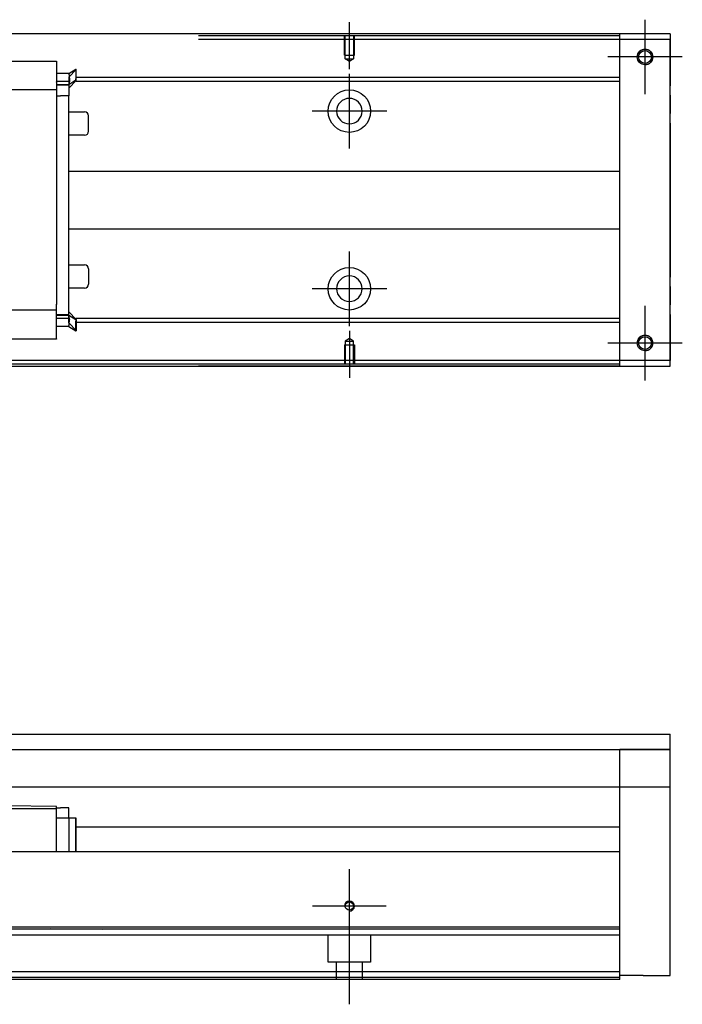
# Model space of a CAD drawing. Header units: millimetres. Extents: x -2774 to 3135, y -1571 to 860.
# Tile 39 of 39: x -564 to -392, y 88 to 343. Entities that reach past the tile are written whole.
import ezdxf
from ezdxf.lldxf.tags import DXFTag

# ---------------------------------------------------------------- set-up
doc = ezdxf.new("R2010")
doc.units = ezdxf.units.MM
doc.layers.get('0').update_dxf_attribs({"linetype": 'CONTINUOUS'})
tags = doc.linetypes.add('DASHED', pattern=[25.72, 12.86, -12.86]).pattern_tags.tags
tags[6:7] = [DXFTag(74, 4), DXFTag(75, 0), DXFTag(340, '0'), DXFTag(46, 0.0), DXFTag(50, 0.0), DXFTag(44, 0.0), DXFTag(45, 0.0)]
tags[4:5] = [DXFTag(74, 4), DXFTag(75, 0), DXFTag(340, '0'), DXFTag(46, 0.0), DXFTag(50, 0.0), DXFTag(44, 0.0), DXFTag(45, 0.0)]

msp = doc.modelspace()

# ---------------------------------------------------------------- linework, layer by layer
at = {"color": 0, "ltscale": 0.2}
for p, q in [((-478.44, 329.89), (-478.44, 342.03)), ((-401.94, 323.38), (-401.94, 342.68)), ((-401.94, 323.51), (-401.94, 342.56)), ((-392.29, 333.03), (-411.59, 333.03)), ((-392.42, 333.03), (-411.47, 333.03)), ((-478.44, 309.38), (-478.44, 328.68)), ((-468.79, 319.03), (-488.09, 319.03)), ((-478.44, 263.43), (-478.44, 282.73)), ((-468.79, 273.08), (-488.09, 273.08)), ((-401.94, 249.38), (-401.94, 268.68)), ((-401.94, 249.51), (-401.94, 268.56)), ((-478.44, 262.18), (-478.44, 250.03)), ((-392.29, 259.03), (-411.59, 259.03)), ((-392.42, 259.03), (-411.47, 259.03)), ((-478.44, 103.86), (-478.44, 122.91)), ((-468.92, 113.38), (-487.97, 113.38)), ((-478.44, 87.97), (-478.44, 113.72))]:
    msp.add_line(p, q, dxfattribs=at)
at = {"color": 0, "linetype": 'Continuous'}
for p, q in [((-395.44, 339.03), (-761.44, 339.03)), ((-408.44, 338.53), (-408.44, 339.03)), ((-395.44, 339.03), (-395.44, 337.53)), ((-408.44, 337.53), (-408.44, 338.53)), ((-395.44, 337.53), (-408.44, 337.53)), ((-408.44, 254.53), (-408.44, 337.53)), ((-395.44, 254.53), (-395.44, 337.53)), ((-395.44, 337.53), (-395.44, 325.61)), ((-395.44, 323.13), (-395.44, 325.61)), ((-395.44, 323.13), (-395.44, 318.43)), ((-395.44, 315.95), (-395.44, 318.43)), ((-395.44, 315.95), (-395.44, 276.11)), ((-395.44, 273.63), (-395.44, 276.11)), ((-395.44, 273.63), (-395.44, 268.93)), ((-395.44, 266.45), (-395.44, 268.93)), ((-395.44, 266.45), (-395.44, 254.53)), ((-761.44, 253.03), (-395.44, 253.03)), ((-395.44, 254.53), (-408.44, 254.53)), ((-408.44, 253.53), (-408.44, 254.53)), ((-408.44, 253.03), (-408.44, 253.53)), ((-395.44, 253.03), (-395.44, 254.53)), ((-567.44, 157.88), (-395.44, 157.88)), ((-395.44, 95.38), (-395.44, 157.88)), ((-567.44, 153.88), (-395.44, 153.88)), ((-395.44, 153.88), (-408.44, 153.88)), ((-395.44, 144.11), (-567.44, 144.11)), ((-408.44, 128.38), (-408.44, 144.11)), ((-554.19, 139.1), (-567.44, 139.33)), ((-554.19, 138.53), (-567.44, 138.53)), ((-554.19, 138.53), (-554.19, 139.1)), ((-554.19, 138.83), (-553.19, 138.83)), ((-554.19, 127.38), (-554.19, 138.53)), ((-550.99, 138.83), (-553.19, 138.83)), ((-550.99, 136.13), (-550.99, 138.83)), ((-550.99, 136.13), (-554.19, 136.13)), ((-549.19, 136.13), (-550.99, 136.13)), ((-550.99, 136.13), (-550.99, 128.88)), ((-549.19, 127.38), (-549.19, 136.13)), ((-549.09, 136.13), (-549.19, 136.13)), ((-549.09, 127.38), (-549.09, 136.13)), ((-549.19, 133.88), (-408.44, 133.88)), ((-408.44, 127.38), (-567.44, 127.38)), ((-408.44, 127.38), (-408.44, 128.38)), ((-408.44, 107.93), (-408.44, 127.38)), ((-408.44, 107.93), (-748.44, 107.93)), ((-408.44, 107.43), (-408.44, 107.93)), ((-408.44, 96.38), (-408.44, 107.43)), ((-408.44, 96.38), (-748.44, 96.38)), ((-408.44, 94.38), (-748.44, 94.38)), ((-408.44, 94.38), (-408.44, 96.38)), ((-402.44, 95.38), (-408.44, 95.38)), ((-402.44, 95.38), (-395.44, 95.38))]:
    msp.add_line(p, q, dxfattribs=at)
at = {"color": 0, "linetype": 'DASHED'}
for p, q in [((-408.44, 338.53), (-517.44, 338.53)), ((-408.44, 337.53), (-517.44, 337.53)), ((-554.19, 331.94), (-554.19, 331.99)), ((-554.19, 331.94), (-554.19, 326.63)), ((-551, 328.75), (-554.19, 328.75)), ((-551, 328.75), (-549.19, 329.91)), ((-549.09, 329.81), (-550.99, 327.83)), ((-549.19, 329.91), (-549.09, 329.91)), ((-549.19, 329.91), (-549.19, 327.37)), ((-549.09, 327.37), (-549.09, 329.91)), ((-554.18, 327.71), (-554.19, 327.71)), ((-554.19, 326.51), (-554.19, 326.63)), ((-554.19, 326.51), (-554.19, 326.63)), ((-554.19, 326.51), (-554.19, 324.51)), ((-550.87, 326.71), (-554.18, 326.71)), ((-549.19, 327.01), (-550.99, 325.86)), ((-550.99, 324.93), (-549.09, 326.91)), ((-550.99, 326.77), (-550.99, 325.71)), ((-549.19, 327.01), (-549.19, 327.37)), ((-549.09, 327.01), (-549.19, 327.01)), ((-549.09, 327.01), (-549.09, 327.37)), ((-549.09, 326.91), (-549.09, 327.01)), ((-550.99, 325.86), (-554.19, 325.86)), ((-554.19, 325.21), (-554.19, 325.21)), ((-554.19, 324.51), (-554.19, 323.78)), ((-554.19, 323.78), (-554.19, 323.05)), ((-550.99, 325.71), (-550.99, 323.01)), ((-554.19, 323.01), (-553.19, 323.01)), ((-550.99, 323.01), (-553.19, 323.01)), ((-550.99, 318.81), (-546.94, 318.81)), ((-545.94, 313.81), (-545.94, 317.81)), ((-546.94, 312.81), (-550.99, 312.81)), ((-554.19, 267.55), (-554.19, 269.05)), ((-554.19, 265.55), (-554.19, 267.55)), ((-554.19, 266.85), (-554.19, 266.85)), ((-554.19, 266.35), (-553.69, 266.35)), ((-550.99, 266.2), (-554.19, 266.2)), ((-554.19, 265.55), (-554.19, 265.43)), ((-554.19, 265.55), (-554.19, 265.43)), ((-550.87, 265.35), (-554.18, 265.35)), ((-550.99, 267.13), (-549.09, 265.15)), ((-550.99, 265.3), (-550.99, 266.35)), ((-549.19, 265.05), (-550.99, 266.2)), ((-549.19, 265.05), (-549.19, 264.7)), ((-549.09, 265.05), (-549.19, 265.05)), ((-549.09, 265.15), (-549.09, 265.05)), ((-549.09, 265.05), (-549.09, 264.7)), ((-408.44, 254.53), (-567.44, 254.53)), ((-408.44, 253.53), (-567.44, 253.53)), ((-555.69, 107.61), (-542.44, 107.38)), ((-408.44, 105.88), (-748.44, 105.88)), ((-483.94, 98.88), (-483.94, 105.88)), ((-472.94, 105.88), (-472.94, 98.88)), ((-472.94, 98.88), (-483.94, 98.88)), ((-481.74, 94.38), (-481.74, 98.88)), ((-475.14, 98.88), (-475.14, 94.38)), ((-408.44, 94.88), (-748.44, 94.88))]:
    msp.add_line(p, q, dxfattribs=at)
at = {"color": 0, "linetype": 'DASHED', "ltscale": 0.1}
for p, q in [((-479.74, 333.53), (-479.74, 338.53)), ((-479.52, 332.53), (-479.52, 338.53)), ((-477.37, 338.53), (-477.37, 332.53)), ((-477.14, 333.53), (-477.14, 338.53)), ((-479.74, 333.53), (-477.14, 333.53)), ((-478.44, 331.89), (-479.52, 332.53)), ((-479.52, 332.53), (-477.37, 332.53)), ((-477.37, 332.53), (-478.44, 331.89)), ((-478.44, 260.17), (-479.52, 259.53)), ((-477.37, 259.53), (-478.44, 260.17)), ((-479.74, 258.53), (-477.14, 258.53)), ((-479.74, 258.53), (-479.74, 253.53)), ((-479.52, 259.53), (-479.52, 253.53)), ((-479.52, 259.53), (-477.37, 259.53)), ((-477.37, 253.53), (-477.37, 259.53)), ((-477.14, 258.53), (-477.14, 253.53))]:
    msp.add_line(p, q, dxfattribs=at)
at = {"color": 0, "linetype": 'DASHED', "ltscale": 0.6}
for p, q in [((-655.69, 331.99), (-554.19, 331.99)), ((-408.44, 327.71), (-549.09, 327.71)), ((-408.44, 326.71), (-549.09, 326.71)), ((-554.19, 324.51), (-567.45, 324.51)), ((-554.19, 323.05), (-554.19, 269.01)), ((-550.99, 266.2), (-550.99, 323.01)), ((-550.99, 303.53), (-408.44, 303.53)), ((-408.44, 288.53), (-550.99, 288.53)), ((-550.99, 279.25), (-546.94, 279.25)), ((-545.94, 278.25), (-545.94, 274.25)), ((-546.94, 273.25), (-550.99, 273.25)), ((-545.94, 274.25), (-545.94, 274.25)), ((-554.19, 267.55), (-567.45, 267.55)), ((-554.19, 260.12), (-554.19, 265.43)), ((-408.44, 265.35), (-549.19, 265.35)), ((-551, 263.31), (-554.19, 263.31)), ((-551, 263.31), (-549.19, 262.16)), ((-549.09, 262.26), (-550.99, 264.24)), ((-549.19, 262.16), (-549.19, 264.7)), ((-408.44, 264.35), (-549.19, 264.35)), ((-549.09, 264.7), (-549.09, 262.16)), ((-554.19, 260.07), (-655.69, 260.07)), ((-554.19, 260.12), (-554.19, 260.07)), ((-549.19, 262.16), (-549.09, 262.16))]:
    msp.add_line(p, q, dxfattribs=at)
at = {"color": 0, "linetype": 'DASHED', "ltscale": 0.2}
msp.add_line((-408.44, 144.11), (-408.44, 153.88), dxfattribs=at)
at = {"color": 0, "linetype": 'Continuous'}
for centre, radius in [((-401.94, 333.03), 2), ((-401.94, 333.03), 1.65), ((-401.94, 259.03), 2), ((-401.94, 259.03), 1.65), ((-478.44, 113.38), 1.07)]:
    msp.add_circle(centre, radius, dxfattribs=at)
at = {"color": 0, "linetype": 'DASHED', "ltscale": 0.6}
for centre in [(-478.44, 319.03), (-478.44, 273.08)]:
    msp.add_circle(centre, 5.5, dxfattribs=at)
at = {"color": 0, "linetype": 'DASHED', "ltscale": 0.6, "extrusion": (0, 0, -1)}
msp.add_circle((478.44, 319.03), 3.3, dxfattribs=at)
at = {"color": 0, "linetype": 'DASHED', "ltscale": 0.6, "extrusion": (-1e-16, 0, -1)}
msp.add_circle((478.44, 273.08), 3.3, dxfattribs=at)
at = {"color": 0}
for centre, radius in [((-401.94, 333.03), 2), ((-401.94, 259.03), 2), ((-478.44, 113.38), 1.3)]:
    msp.add_arc(centre, radius, 270, 180, dxfattribs=at)
at = {"color": 0, "linetype": 'DASHED'}
for centre, start, end in [((-546.94, 317.81), 0, 90), ((-546.94, 313.81), 270, 0)]:
    msp.add_arc(centre, 1, start, end, dxfattribs=at)
at = {"color": 0, "linetype": 'DASHED', "ltscale": 0.6}
for centre, start, end in [((-546.94, 278.25), 0, 90), ((-546.94, 274.25), 270, 0)]:
    msp.add_arc(centre, 1, start, end, dxfattribs=at)
at = {"color": 0, "linetype": 'Continuous'}
for points in [[(-408.44, 339.03), (-517.44, 339.03)], [(-408.44, 253.03), (-517.44, 253.03)], [(-550.99, 128.88), (-550.99, 127.38)], [(-408.44, 107.43), (-748.44, 107.43)]]:
    msp.add_open_spline(points, degree=1, dxfattribs=at)
at = {"color": 0, "linetype": 'DASHED'}
for points, knots in [([(-551, 328.75), (-551, 328.74), (-551, 328.67), (-550.98, 328.44), (-550.96, 328.29), (-550.92, 327.91), (-550.89, 327.68), (-550.86, 327.31), (-550.85, 327.19), (-550.83, 327.06)], [0, 0, 0, 0, 0.287722, 0.287722, 0.57524, 0.57524, 0.866218, 0.866218, 1, 1, 1, 1]), ([(-550.87, 326.7), (-550.88, 326.62), (-550.9, 326.55), (-550.93, 326.34), (-550.94, 326.22), (-550.97, 326.03), (-550.98, 325.95), (-550.99, 325.88), (-550.99, 325.86), (-550.99, 325.86)], [0, 0, 0, 0, 0.160093, 0.160093, 0.46629, 0.46629, 0.769268, 0.769268, 1, 1, 1, 1]), ([(-550.84, 326.93), (-550.84, 326.95), (-550.83, 326.97), (-550.83, 327.02), (-550.83, 327.04), (-550.83, 327.06)], [0, 0, 0, 0, 0.477374, 0.477374, 1, 1, 1, 1]), ([(-550.87, 265.36), (-550.88, 265.44), (-550.9, 265.52), (-550.93, 265.72), (-550.94, 265.85), (-550.97, 266.04), (-550.98, 266.11), (-550.99, 266.18), (-550.99, 266.2), (-550.99, 266.2)], [0, 0, 0, 0, 0.160093, 0.160093, 0.46629, 0.46629, 0.769268, 0.769268, 1, 1, 1, 1]), ([(-550.84, 265.13), (-550.84, 265.11), (-550.83, 265.09), (-550.83, 265.05), (-550.83, 265.02), (-550.83, 265)], [0, 0, 0, 0, 0.477374, 0.477374, 1, 1, 1, 1])]:
    msp.add_open_spline(points, degree=3, knots=knots, dxfattribs=at)
for points in [[(-550.99, 327.83), (-550.99, 327.78), (-550.99, 326.77)], [(-550.99, 264.24), (-550.99, 264.28), (-550.99, 265.3)]]:
    msp.add_rational_spline(points, [1, 0.817576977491, 1], degree=2, dxfattribs=at)
for points, degree in [([(-550.83, 327.06), (-550.85, 327.24), (-550.87, 327.42), (-550.89, 327.58)], 3), ([(-550.84, 326.93), (-550.85, 326.85), (-550.86, 326.78), (-550.87, 326.7)], 3), ([(-550.99, 325.71), (-554.19, 325.71)], 1), ([(-550.99, 266.35), (-554.19, 266.35)], 1), ([(-550.84, 265.13), (-550.85, 265.21), (-550.86, 265.29), (-550.87, 265.36)], 3)]:
    msp.add_open_spline(points, degree=degree, dxfattribs=at)
at = {"color": 0, "linetype": 'DASHED', "ltscale": 0.6}
msp.add_open_spline([(-551, 263.31), (-551, 263.33), (-551, 263.4), (-550.98, 263.62), (-550.96, 263.77), (-550.92, 264.15), (-550.89, 264.39), (-550.86, 264.75), (-550.85, 264.87), (-550.83, 265)], degree=3, knots=[0, 0, 0, 0, 0.287722, 0.287722, 0.57524, 0.57524, 0.866218, 0.866218, 1, 1, 1, 1], dxfattribs=at)

doc.saveas('drawing.dxf')
